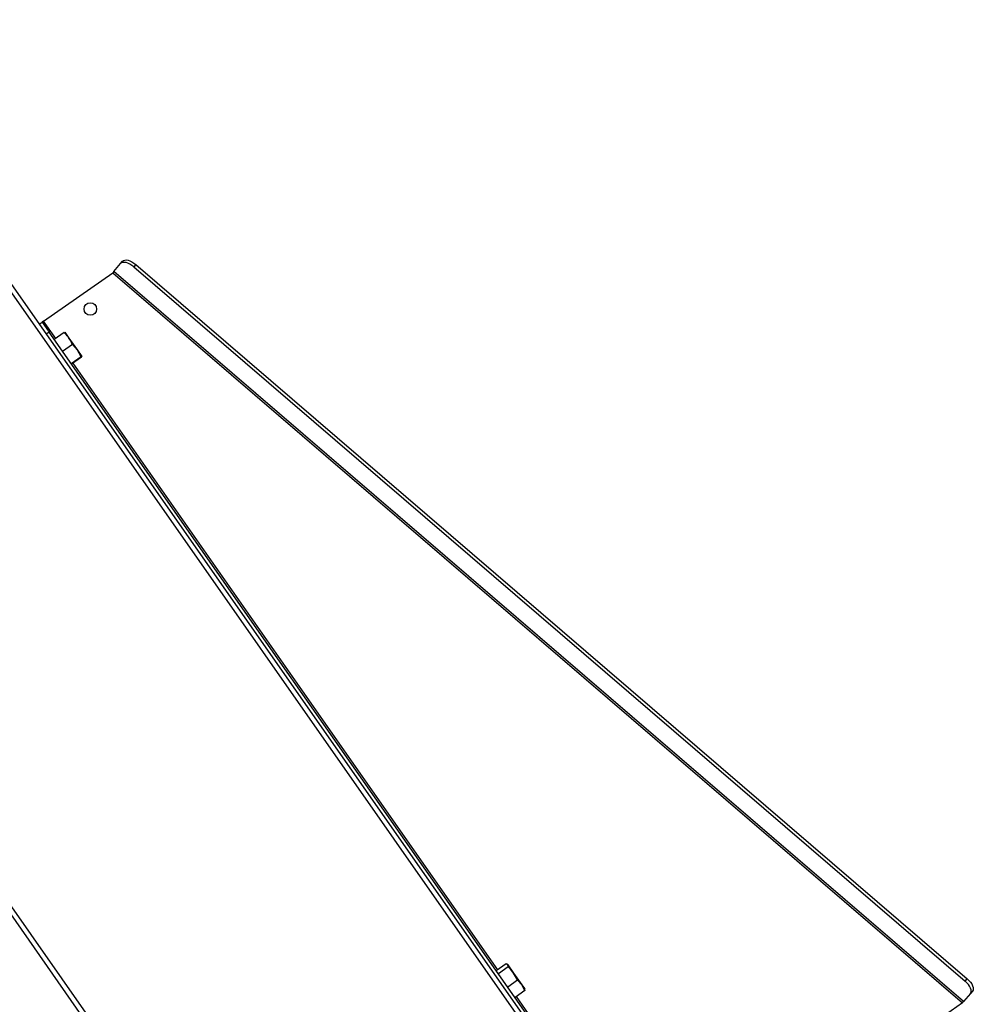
# Model space of a CAD drawing. Header units: millimetres. Extents: x 0 to 420, y 0 to 309.
# Tile 18 of 32: x 175 to 201, y 142 to 169. Entities that reach past the tile are written whole.
import ezdxf

# ---------------------------------------------------------------- set-up
doc = ezdxf.new("R2010")
doc.units = ezdxf.units.MM

msp = doc.modelspace()

# ---------------------------------------------------------------- linework, layer by layer
at = {"color": 7, "linetype": 'Continuous', "lineweight": 25}
for p, q in [((74.86011, 303.55096), (189.38567, 139.99151)), ((74.97025, 303.62808), (189.49581, 140.06863)), ((66.70967, 297.84396), (181.23523, 134.28451)), ((66.81981, 297.92108), (181.34537, 134.36163)), ((177.22978, 162.02327), (177.42054, 162.24532)), ((177.42054, 162.24532), (177.47744, 162.31156)), ((177.84194, 162.22001), (177.78503, 162.15377)), ((177.84194, 162.22001), (201.01745, 142.31085)), ((175.27436, 160.64111), (177.20183, 161.99073)), ((177.22978, 162.02327), (177.20183, 161.99073)), ((177.20183, 161.99073), (200.8873, 141.64349)), ((200.91525, 141.67602), (177.22978, 162.02327)), ((177.78503, 162.15377), (200.96055, 142.2446)), ((175.15119, 160.55486), (175.2338, 160.6127)), ((175.27436, 160.64111), (175.2338, 160.6127)), ((175.2338, 160.6127), (175.4266, 160.33735)), ((175.61131, 160.1599), (175.27436, 160.64111)), ((175.4266, 160.33735), (175.344, 160.27951)), ((192.39335, 136.10632), (175.4266, 160.33735)), ((175.84537, 160.32379), (175.57074, 160.1315)), ((175.84537, 160.32379), (175.86874, 160.33103)), ((175.86874, 160.33103), (175.9809, 160.17085)), ((176.07827, 159.99118), (175.80364, 159.79889)), ((175.9809, 160.17085), (176.21808, 159.83212)), ((176.21808, 159.83212), (176.07827, 159.99118)), ((176.31973, 159.64633), (176.21808, 159.83212)), ((176.21808, 159.83212), (176.3431, 159.65357)), ((176.31973, 159.64633), (176.04511, 159.45404)), ((176.32831, 159.63409), (176.05368, 159.44179)), ((187.93096, 142.56561), (176.09424, 159.4702)), ((176.3431, 159.65357), (176.31973, 159.64633)), ((176.32831, 159.63409), (176.3431, 159.65357)), ((188.16502, 142.72951), (187.8904, 142.53721)), ((188.21367, 142.70065), (188.16502, 142.72951)), ((188.20808, 142.70863), (188.19791, 142.71575)), ((188.20808, 142.70863), (188.21367, 142.70065)), ((188.22415, 142.64506), (187.94953, 142.45276)), ((188.22415, 142.64506), (188.21367, 142.70065)), ((188.21367, 142.70065), (188.37387, 142.47186)), ((188.37387, 142.47186), (188.60558, 142.14094)), ((188.48542, 142.27193), (188.2108, 142.07963)), ((188.60558, 142.14094), (188.48542, 142.27193)), ((200.96055, 142.2446), (201.01745, 142.31085)), ((188.68756, 141.98324), (188.41294, 141.79094)), ((188.68756, 141.98324), (188.60558, 142.14094)), ((188.60558, 142.14094), (188.68267, 142.03084)), ((188.68109, 142.01757), (188.68756, 141.98324)), ((188.68588, 142.01885), (188.68267, 142.03084)), ((201.106, 141.89807), (200.91525, 141.67602)), ((201.16291, 141.96432), (201.106, 141.89807)), ((192.62672, 135.85937), (188.4535, 141.81935)), ((200.8873, 141.64349), (192.62672, 135.85937)), ((200.8873, 141.64349), (200.91525, 141.67602))]:
    msp.add_line(p, q, dxfattribs=at)
at = {"color": 7, "linetype": 'Continuous', "lineweight": 25, "flags": 128}
for points in [[(177.78503, 162.15377), (177.73318, 162.19405), (177.67912, 162.22788), (177.62492, 162.25397), (177.57266, 162.27131), (177.52435, 162.27923), (177.48186, 162.27743), (177.4468, 162.26598), (177.42054, 162.24532)], [(177.47744, 162.31156), (177.50371, 162.33223), (177.53876, 162.34368), (177.58126, 162.34548), (177.62957, 162.33755), (177.68183, 162.32022), (177.73603, 162.29413), (177.79009, 162.26029), (177.84194, 162.22001)], [(201.106, 141.89807), (201.12247, 141.92715), (201.12851, 141.96353), (201.12388, 142.00582), (201.10876, 142.05238), (201.08375, 142.10142), (201.04979, 142.15108), (201.00819, 142.19942), (200.96055, 142.2446)], [(201.01745, 142.31085), (201.06509, 142.26567), (201.10669, 142.21732), (201.14066, 142.16767), (201.16567, 142.11862), (201.18079, 142.07206), (201.18541, 142.02978), (201.17938, 141.9934), (201.16291, 141.96432)]]:
    msp.add_lwpolyline(points, dxfattribs=at)
at = {"color": 7, "linetype": 'Continuous', "lineweight": 25}
msp.add_circle((176.5776, 160.97914), 0.17479, dxfattribs=at)
for points, knots in [([(175.9809, 160.17085), (175.94753, 160.21348), (175.9055, 160.26719), (175.85565, 160.31412), (175.84537, 160.32379)], [0, 0, 0, 0, 0.79381431, 1, 1, 1, 1]), ([(176.07827, 159.99118), (176.07685, 159.99452), (176.05011, 160.0575), (176.01457, 160.11572), (175.9809, 160.17085)], [0, 0, 0, 0, 0.0529743, 1, 1, 1, 1]), ([(188.37387, 142.47186), (188.33672, 142.51989), (188.28993, 142.58039), (188.2354, 142.63401), (188.22415, 142.64506)], [0, 0, 0, 0, 0.793814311, 1, 1, 1, 1]), ([(188.48542, 142.27193), (188.48376, 142.27562), (188.45235, 142.34528), (188.41204, 142.41029), (188.37387, 142.47186)], [0, 0, 0, 0, 0.0529743, 1, 1, 1, 1])]:
    msp.add_open_spline(points, degree=3, knots=knots, dxfattribs=at)

doc.saveas('drawing.dxf')
